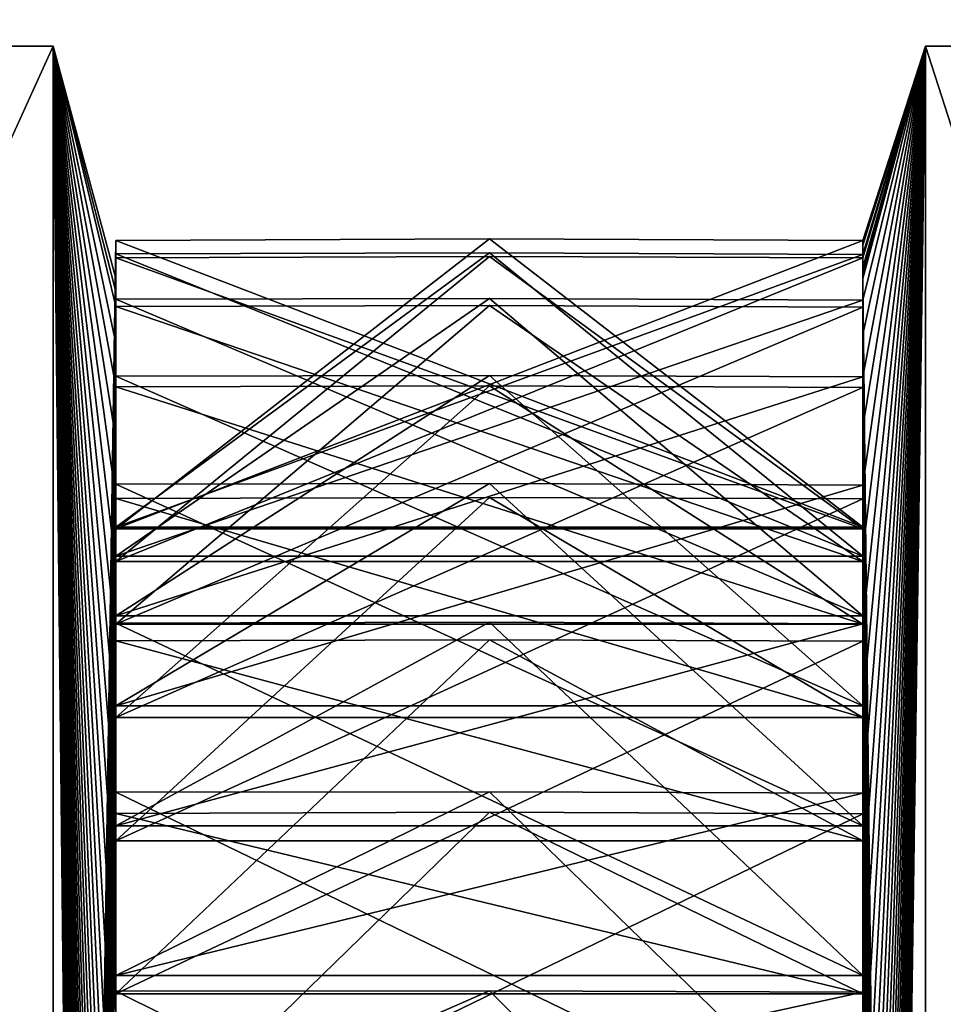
# Model space of a CAD drawing. Header units: millimetres. Extents: x -15 to 196, y -14 to 691.
# Tile 123 of 256: x 8.314 to 9.303, y 27.734 to 28.789. Entities that reach past the tile are written whole.
import ezdxf

# ---------------------------------------------------------------- set-up
doc = ezdxf.new("R2010")
doc.units = ezdxf.units.MM
doc.header["$LTSCALE"] = 41.718519
for name, color, linetype in [('155', 7, 'CONTINUOUS'), ('211', 7, 'CONTINUOUS'), ('213', 7, 'CONTINUOUS'), ('214', 7, 'CONTINUOUS'), ('2262', 7, 'CONTINUOUS'), ('2263', 7, 'CONTINUOUS'), ('2264', 7, 'CONTINUOUS'), ('2265', 7, 'CONTINUOUS'), ('2266', 7, 'CONTINUOUS'), ('2267', 7, 'CONTINUOUS'), ('2268', 7, 'CONTINUOUS'), ('2269', 7, 'CONTINUOUS'), ('2270', 7, 'CONTINUOUS'), ('2271', 7, 'CONTINUOUS'), ('2272', 7, 'CONTINUOUS'), ('2273', 7, 'CONTINUOUS'), ('2274', 7, 'CONTINUOUS'), ('2275', 7, 'CONTINUOUS'), ('2276', 7, 'CONTINUOUS'), ('2277', 7, 'CONTINUOUS'), ('2278', 7, 'CONTINUOUS'), ('2279', 7, 'CONTINUOUS'), ('2280', 7, 'CONTINUOUS'), ('2281', 7, 'CONTINUOUS'), ('2345', 7, 'CONTINUOUS'), ('2346', 7, 'CONTINUOUS'), ('2347', 7, 'CONTINUOUS'), ('2348', 7, 'CONTINUOUS'), ('2349', 7, 'CONTINUOUS'), ('2350', 7, 'CONTINUOUS'), ('2351', 7, 'CONTINUOUS'), ('2352', 7, 'CONTINUOUS'), ('2353', 7, 'CONTINUOUS'), ('2354', 7, 'CONTINUOUS'), ('2355', 7, 'CONTINUOUS'), ('2356', 7, 'CONTINUOUS'), ('2357', 7, 'CONTINUOUS'), ('2358', 7, 'CONTINUOUS'), ('2359', 7, 'CONTINUOUS'), ('2360', 7, 'CONTINUOUS'), ('2361', 7, 'CONTINUOUS'), ('2362', 7, 'CONTINUOUS'), ('2363', 7, 'CONTINUOUS'), ('2364', 7, 'CONTINUOUS'), ('2365', 7, 'CONTINUOUS'), ('2366', 7, 'CONTINUOUS'), ('2367', 7, 'CONTINUOUS'), ('2368', 7, 'CONTINUOUS'), ('2369', 7, 'CONTINUOUS'), ('2370', 7, 'CONTINUOUS'), ('2371', 7, 'CONTINUOUS'), ('2372', 7, 'CONTINUOUS'), ('2373', 7, 'CONTINUOUS'), ('2374', 7, 'CONTINUOUS'), ('2562', 7, 'CONTINUOUS'), ('2563', 7, 'CONTINUOUS'), ('2564', 7, 'CONTINUOUS'), ('2565', 7, 'CONTINUOUS'), ('2566', 7, 'CONTINUOUS'), ('2567', 7, 'CONTINUOUS'), ('2568', 7, 'CONTINUOUS'), ('2569', 7, 'CONTINUOUS'), ('2570', 7, 'CONTINUOUS'), ('2571', 7, 'CONTINUOUS'), ('2572', 7, 'CONTINUOUS'), ('3105', 7, 'CONTINUOUS'), ('3106', 7, 'CONTINUOUS'), ('3107', 7, 'CONTINUOUS'), ('3108', 7, 'CONTINUOUS'), ('3109', 7, 'CONTINUOUS'), ('622', 7, 'CONTINUOUS'), ('855', 7, 'CONTINUOUS'), ('867', 7, 'CONTINUOUS'), ('871', 7, 'CONTINUOUS'), ('881', 7, 'CONTINUOUS'), ('885', 7, 'CONTINUOUS')]:
    doc.layers.add(name, color=color, linetype=linetype)

msp = doc.modelspace()

# ---------------------------------------------------------------- linework, layer by layer
at = {"layer": '155', "linetype": 'Continuous'}
for points in [[(-10.1921, 76.5187, -186.1544), (18.3006, 76.5474, -185.3316), (18.3006, 20.3875, -209.1701), (-10.1921, 76.5187, -186.1544)], [(-10.1921, 20.679, -209.8569), (-10.1921, 76.5187, -186.1544), (18.3006, 20.3875, -209.1701), (-10.1921, 20.679, -209.8569)]]:
    msp.add_3dface(points, dxfattribs=at)
at = {"layer": '211', "linetype": 'Continuous'}
for points in [[(14.25, 29.7946, -2.5), (14.25, 14, -2.5), (-8.5, 14, -2.5), (14.25, 29.7946, -2.5)], [(14.25, 29.7946, -2.5), (-8.5, 14, -2.5), (-8.5, 29.7946, -2.5), (14.25, 29.7946, -2.5)]]:
    msp.add_3dface(points, dxfattribs=at)
at = {"layer": '213', "linetype": 'Continuous'}
for points in [[(-3.5, 11.3301, -27.5), (14.25, 11.3301, -27.5), (14.25, 43.0183, -27.5), (-3.5, 11.3301, -27.5)], [(-3.5, 11.3301, -27.5), (14.25, 43.0183, -27.5), (-3.5, 43.0183, -27.5), (-3.5, 11.3301, -27.5)]]:
    msp.add_3dface(points, dxfattribs=at)
at = {"layer": '214', "linetype": 'Continuous'}
for points in [[(14.25, 12, -30), (-3.5, 12, -30), (-3.5, 42.2322, -30), (14.25, 12, -30)], [(14.25, 42.2322, -30), (14.25, 12, -30), (-3.5, 42.2322, -30), (14.25, 42.2322, -30)]]:
    msp.add_3dface(points, dxfattribs=at)
at = {"layer": '2262', "color": 21, "linetype": 'Continuous', "true_color": 0xf0a06e}
for points in [[(9.217, 27.5501, -67.9183), (9.217, 27.9384, -67.7447), (9.217, 27.8336, -68.0284), (9.217, 27.5501, -67.9183)], [(9.217, 27.7216, -68.3074), (9.217, 27.5501, -67.9183), (9.217, 27.8336, -68.0284), (9.217, 27.7216, -68.3074)]]:
    msp.add_3dface(points, dxfattribs=at)
at = {"layer": '2263', "color": 21, "linetype": 'Continuous', "true_color": 0xf0a06e}
for points in [[(9.217, 27.9384, -67.7447), (8.417, 27.5501, -67.9183), (8.817, 27.94, -67.7452), (9.217, 27.9384, -67.7447)], [(8.817, 27.94, -67.7452), (8.417, 27.5501, -67.9183), (8.417, 27.9388, -67.7458), (8.817, 27.94, -67.7452)], [(9.217, 27.5501, -67.9183), (8.417, 27.5501, -67.9183), (9.217, 27.9384, -67.7447), (9.217, 27.5501, -67.9183)]]:
    msp.add_3dface(points, dxfattribs=at)
at = {"layer": '2264', "color": 21, "linetype": 'Continuous', "true_color": 0xf0a06e}
for points in [[(8.817, 27.94, -67.7452), (8.417, 27.9388, -67.7458), (9.217, 27.7453, -67.3658), (8.817, 27.94, -67.7452)], [(9.217, 27.7453, -67.3658), (8.417, 27.9388, -67.7458), (8.417, 27.7453, -67.3658), (9.217, 27.7453, -67.3658)], [(9.217, 27.9384, -67.7447), (8.817, 27.94, -67.7452), (9.217, 27.7453, -67.3658), (9.217, 27.9384, -67.7447)]]:
    msp.add_3dface(points, dxfattribs=at)
at = {"layer": '2265', "color": 21, "linetype": 'Continuous', "true_color": 0xf0a06e}
for points in [[(9.217, 27.7453, -67.3658), (9.217, 28.1233, -67.1708), (9.217, 28.0346, -67.4599), (9.217, 27.7453, -67.3658)], [(9.217, 27.9384, -67.7447), (9.217, 27.7453, -67.3658), (9.217, 28.0346, -67.4599), (9.217, 27.9384, -67.7447)]]:
    msp.add_3dface(points, dxfattribs=at)
at = {"layer": '2266', "color": 21, "linetype": 'Continuous', "true_color": 0xf0a06e}
for points in [[(9.217, 28.1233, -67.1708), (8.417, 27.7453, -67.3658), (8.817, 28.1248, -67.1714), (9.217, 28.1233, -67.1708)], [(8.817, 28.1248, -67.1714), (8.417, 27.7453, -67.3658), (8.417, 28.1238, -67.1718), (8.817, 28.1248, -67.1714)], [(9.217, 27.7453, -67.3658), (8.417, 27.7453, -67.3658), (9.217, 28.1233, -67.1708), (9.217, 27.7453, -67.3658)]]:
    msp.add_3dface(points, dxfattribs=at)
at = {"layer": '2267', "color": 21, "linetype": 'Continuous', "true_color": 0xf0a06e}
for points in [[(8.817, 28.1248, -67.1714), (8.417, 28.1238, -67.1718), (9.217, 27.9093, -66.8033), (8.817, 28.1248, -67.1714)], [(9.217, 27.9093, -66.8033), (8.417, 28.1238, -67.1718), (8.417, 27.9093, -66.8033), (9.217, 27.9093, -66.8033)], [(9.217, 28.1233, -67.1708), (8.817, 28.1248, -67.1714), (9.217, 27.9093, -66.8033), (9.217, 28.1233, -67.1708)]]:
    msp.add_3dface(points, dxfattribs=at)
at = {"layer": '2268', "color": 21, "linetype": 'Continuous', "true_color": 0xf0a06e}
for points in [[(9.217, 27.9093, -66.8033), (9.217, 28.2757, -66.5874), (9.217, 28.2034, -66.881), (9.217, 27.9093, -66.8033)], [(9.217, 28.1233, -67.1708), (9.217, 27.9093, -66.8033), (9.217, 28.2034, -66.881), (9.217, 28.1233, -67.1708)]]:
    msp.add_3dface(points, dxfattribs=at)
at = {"layer": '2269', "color": 21, "linetype": 'Continuous', "true_color": 0xf0a06e}
for points in [[(9.217, 28.2757, -66.5874), (8.417, 27.9093, -66.8033), (8.817, 28.2774, -66.5877), (9.217, 28.2757, -66.5874)], [(8.817, 28.2774, -66.5877), (8.417, 27.9093, -66.8033), (8.417, 28.2762, -66.5883), (8.817, 28.2774, -66.5877)], [(9.217, 27.9093, -66.8033), (8.417, 27.9093, -66.8033), (9.217, 28.2757, -66.5874), (9.217, 27.9093, -66.8033)]]:
    msp.add_3dface(points, dxfattribs=at)
at = {"layer": '2270', "color": 21, "linetype": 'Continuous', "true_color": 0xf0a06e}
for points in [[(8.817, 28.2774, -66.5877), (8.417, 28.2762, -66.5883), (9.217, 28.0414, -66.2324), (8.817, 28.2774, -66.5877)], [(9.217, 28.0414, -66.2324), (8.417, 28.2762, -66.5883), (8.417, 28.0414, -66.2324), (9.217, 28.0414, -66.2324)], [(9.217, 28.2757, -66.5874), (8.817, 28.2774, -66.5877), (9.217, 28.0414, -66.2324), (9.217, 28.2757, -66.5874)]]:
    msp.add_3dface(points, dxfattribs=at)
at = {"layer": '2271', "color": 21, "linetype": 'Continuous', "true_color": 0xf0a06e}
for points in [[(9.217, 28.0414, -66.2324), (9.217, 28.3952, -65.9964), (9.217, 28.3394, -66.2935), (9.217, 28.0414, -66.2324)], [(9.217, 28.2757, -66.5874), (9.217, 28.0414, -66.2324), (9.217, 28.3394, -66.2935), (9.217, 28.2757, -66.5874)]]:
    msp.add_3dface(points, dxfattribs=at)
at = {"layer": '2272', "color": 21, "linetype": 'Continuous', "true_color": 0xf0a06e}
for points in [[(9.217, 28.3952, -65.9964), (8.417, 28.0414, -66.2324), (8.817, 28.3968, -65.9967), (9.217, 28.3952, -65.9964)], [(8.817, 28.3968, -65.9967), (8.417, 28.0414, -66.2324), (8.417, 28.3958, -65.9973), (8.817, 28.3968, -65.9967)], [(9.217, 28.0414, -66.2324), (8.417, 28.0414, -66.2324), (9.217, 28.3952, -65.9964), (9.217, 28.0414, -66.2324)]]:
    msp.add_3dface(points, dxfattribs=at)
at = {"layer": '2273', "color": 21, "linetype": 'Continuous', "true_color": 0xf0a06e}
for points in [[(8.817, 28.3968, -65.9967), (8.417, 28.3958, -65.9973), (9.217, 28.1414, -65.6551), (8.817, 28.3968, -65.9967)], [(9.217, 28.1414, -65.6551), (8.417, 28.3958, -65.9973), (8.417, 28.1414, -65.6551), (9.217, 28.1414, -65.6551)], [(9.217, 28.3952, -65.9964), (8.817, 28.3968, -65.9967), (9.217, 28.1414, -65.6551), (9.217, 28.3952, -65.9964)]]:
    msp.add_3dface(points, dxfattribs=at)
at = {"layer": '2274', "color": 21, "linetype": 'Continuous', "true_color": 0xf0a06e}
for points in [[(9.217, 28.1414, -65.6551), (9.217, 28.4813, -65.3995), (9.217, 28.4423, -65.6994), (9.217, 28.1414, -65.6551)], [(9.217, 28.3952, -65.9964), (9.217, 28.1414, -65.6551), (9.217, 28.4423, -65.6994), (9.217, 28.3952, -65.9964)]]:
    msp.add_3dface(points, dxfattribs=at)
at = {"layer": '2275', "color": 21, "linetype": 'Continuous', "true_color": 0xf0a06e}
for points in [[(9.217, 28.4813, -65.3995), (8.417, 28.1414, -65.6551), (8.817, 28.483, -65.3997), (9.217, 28.4813, -65.3995)], [(8.817, 28.483, -65.3997), (8.417, 28.1414, -65.6551), (8.417, 28.482, -65.4004), (8.817, 28.483, -65.3997)], [(9.217, 28.1414, -65.6551), (8.417, 28.1414, -65.6551), (9.217, 28.4813, -65.3995), (9.217, 28.1414, -65.6551)]]:
    msp.add_3dface(points, dxfattribs=at)
at = {"layer": '2276', "color": 21, "linetype": 'Continuous', "true_color": 0xf0a06e}
for points in [[(8.817, 28.483, -65.3997), (8.417, 28.482, -65.4004), (9.217, 28.2088, -65.0731), (8.817, 28.483, -65.3997)], [(9.217, 28.2088, -65.0731), (8.417, 28.482, -65.4004), (8.417, 28.2088, -65.0731), (9.217, 28.2088, -65.0731)], [(9.217, 28.4813, -65.3995), (8.817, 28.483, -65.3997), (9.217, 28.2088, -65.0731), (9.217, 28.4813, -65.3995)]]:
    msp.add_3dface(points, dxfattribs=at)
at = {"layer": '2277', "color": 21, "linetype": 'Continuous', "true_color": 0xf0a06e}
for points in [[(9.217, 28.5118, -65.0996), (9.217, 28.2088, -65.0731), (9.217, 28.5339, -64.7989), (9.217, 28.5118, -65.0996)], [(9.217, 28.5238, -64.9501), (9.217, 28.5118, -65.0996), (9.217, 28.5339, -64.7989), (9.217, 28.5238, -64.9501)], [(9.217, 28.4976, -65.2497), (9.217, 28.2088, -65.0731), (9.217, 28.5118, -65.0996), (9.217, 28.4976, -65.2497)], [(9.217, 28.4813, -65.3995), (9.217, 28.2088, -65.0731), (9.217, 28.4976, -65.2497), (9.217, 28.4813, -65.3995)]]:
    msp.add_3dface(points, dxfattribs=at)
at = {"layer": '2278', "color": 2, "linetype": 'Continuous'}
for points in [[(9.284, 22.4515, -74.132), (9.217, 28.5118, -65.0996), (9.284, 28.7609, -65.1214), (9.284, 22.4515, -74.132)], [(9.217, 28.4976, -65.2497), (9.217, 28.5118, -65.0996), (9.284, 22.4515, -74.132), (9.217, 28.4976, -65.2497)], [(9.217, 28.4813, -65.3995), (9.217, 28.4976, -65.2497), (9.284, 22.4515, -74.132), (9.217, 28.4813, -65.3995)], [(9.217, 28.4423, -65.6994), (9.217, 28.4813, -65.3995), (9.284, 22.4515, -74.132), (9.217, 28.4423, -65.6994)], [(9.217, 28.3952, -65.9964), (9.217, 28.4423, -65.6994), (9.284, 22.4515, -74.132), (9.217, 28.3952, -65.9964)], [(9.217, 28.3394, -66.2935), (9.217, 28.3952, -65.9964), (9.284, 22.4515, -74.132), (9.217, 28.3394, -66.2935)], [(9.217, 28.2757, -66.5874), (9.217, 28.3394, -66.2935), (9.284, 22.4515, -74.132), (9.217, 28.2757, -66.5874)], [(9.217, 28.2034, -66.881), (9.217, 28.2757, -66.5874), (9.284, 22.4515, -74.132), (9.217, 28.2034, -66.881)], [(9.217, 28.1233, -67.1708), (9.217, 28.2034, -66.881), (9.284, 22.4515, -74.132), (9.217, 28.1233, -67.1708)], [(9.217, 28.0346, -67.4599), (9.217, 28.1233, -67.1708), (9.284, 22.4515, -74.132), (9.217, 28.0346, -67.4599)], [(9.217, 27.9384, -67.7447), (9.217, 28.0346, -67.4599), (9.284, 22.4515, -74.132), (9.217, 27.9384, -67.7447)], [(9.217, 27.8336, -68.0284), (9.217, 27.9384, -67.7447), (9.284, 22.4515, -74.132), (9.217, 27.8336, -68.0284)], [(9.217, 27.7216, -68.3074), (9.217, 27.8336, -68.0284), (9.284, 22.4515, -74.132), (9.217, 27.7216, -68.3074)]]:
    msp.add_3dface(points, dxfattribs=at)
at = {"layer": '2279', "color": 2, "linetype": 'Continuous'}
for points in [[(9.284, 22.4515, -74.132), (9.284, 28.7609, -65.1214), (11.316, 22.4515, -74.132), (9.284, 22.4515, -74.132)], [(11.316, 22.4515, -74.132), (9.284, 28.7609, -65.1214), (11.316, 28.7609, -65.1214), (11.316, 22.4515, -74.132)]]:
    msp.add_3dface(points, dxfattribs=at)
at = {"layer": '2280', "color": 2, "linetype": 'Continuous'}
for points in [[(11.316, 28.7609, -65.1214), (9.284, 28.7609, -65.1214), (9.284, 24.1121, -55.152), (11.316, 28.7609, -65.1214)], [(11.316, 24.1121, -55.152), (11.316, 28.7609, -65.1214), (9.284, 24.1121, -55.152), (11.316, 24.1121, -55.152)]]:
    msp.add_3dface(points, dxfattribs=at)
at = {"layer": '2281', "color": 2, "linetype": 'Continuous'}
for points in [[(9.217, 28.5118, -65.0996), (9.217, 28.5238, -64.9501), (9.284, 28.7609, -65.1214), (9.217, 28.5118, -65.0996)], [(9.217, 28.5238, -64.9501), (9.217, 28.5339, -64.7989), (9.284, 28.7609, -65.1214), (9.217, 28.5238, -64.9501)], [(9.284, 28.7609, -65.1214), (9.217, 28.5339, -64.7989), (9.217, 28.5475, -64.4985), (9.284, 28.7609, -65.1214)], [(9.284, 24.1121, -55.152), (9.284, 28.7609, -65.1214), (9.217, 24.0507, -55.4148), (9.284, 24.1121, -55.152)], [(9.217, 24.0507, -55.4148), (9.284, 28.7609, -65.1214), (9.217, 24.2943, -55.594), (9.217, 24.0507, -55.4148)], [(9.217, 24.2943, -55.594), (9.284, 28.7609, -65.1214), (9.217, 24.5314, -55.7789), (9.217, 24.2943, -55.594)], [(9.217, 24.5314, -55.7789), (9.284, 28.7609, -65.1214), (9.217, 24.7645, -55.9714), (9.217, 24.5314, -55.7789)], [(9.217, 24.7645, -55.9714), (9.284, 28.7609, -65.1214), (9.217, 24.9909, -56.1693), (9.217, 24.7645, -55.9714)], [(9.217, 24.9909, -56.1693), (9.284, 28.7609, -65.1214), (9.217, 25.2129, -56.3747), (9.217, 24.9909, -56.1693)], [(9.217, 25.2129, -56.3747), (9.284, 28.7609, -65.1214), (9.217, 25.4278, -56.585), (9.217, 25.2129, -56.3747)], [(9.217, 25.4278, -56.585), (9.284, 28.7609, -65.1214), (9.217, 25.6379, -56.8024), (9.217, 25.4278, -56.585)], [(9.217, 25.6379, -56.8024), (9.284, 28.7609, -65.1214), (9.217, 25.8407, -57.0244), (9.217, 25.6379, -56.8024)], [(9.217, 25.8407, -57.0244), (9.284, 28.7609, -65.1214), (9.217, 26.0382, -57.2533), (9.217, 25.8407, -57.0244)], [(9.217, 26.0382, -57.2533), (9.284, 28.7609, -65.1214), (9.217, 26.2283, -57.4863), (9.217, 26.0382, -57.2533)], [(9.217, 26.2283, -57.4863), (9.284, 28.7609, -65.1214), (9.217, 26.4127, -57.726), (9.217, 26.2283, -57.4863)], [(9.217, 26.4127, -57.726), (9.284, 28.7609, -65.1214), (9.217, 26.5894, -57.9693), (9.217, 26.4127, -57.726)], [(9.217, 26.5894, -57.9693), (9.284, 28.7609, -65.1214), (9.217, 26.7601, -58.2189), (9.217, 26.5894, -57.9693)], [(9.217, 26.7601, -58.2189), (9.284, 28.7609, -65.1214), (9.217, 26.9228, -58.4717), (9.217, 26.7601, -58.2189)], [(9.217, 26.9228, -58.4717), (9.284, 28.7609, -65.1214), (9.217, 27.0792, -58.7305), (9.217, 26.9228, -58.4717)], [(9.217, 27.0792, -58.7305), (9.284, 28.7609, -65.1214), (9.217, 27.2275, -58.992), (9.217, 27.0792, -58.7305)], [(9.217, 27.2275, -58.992), (9.284, 28.7609, -65.1214), (9.217, 27.3692, -59.2591), (9.217, 27.2275, -58.992)], [(9.217, 27.3692, -59.2591), (9.284, 28.7609, -65.1214), (9.217, 27.5026, -59.5286), (9.217, 27.3692, -59.2591)], [(9.217, 27.5026, -59.5286), (9.284, 28.7609, -65.1214), (9.217, 27.6291, -59.8032), (9.217, 27.5026, -59.5286)], [(9.217, 27.6291, -59.8032), (9.284, 28.7609, -65.1214), (9.217, 27.7472, -60.0798), (9.217, 27.6291, -59.8032)], [(9.217, 27.7472, -60.0798), (9.284, 28.7609, -65.1214), (9.217, 27.8581, -60.3611), (9.217, 27.7472, -60.0798)], [(9.217, 27.8581, -60.3611), (9.284, 28.7609, -65.1214), (9.217, 27.9605, -60.6438), (9.217, 27.8581, -60.3611)], [(9.217, 27.9605, -60.6438), (9.284, 28.7609, -65.1214), (9.217, 28.0554, -60.9309), (9.217, 27.9605, -60.6438)], [(9.217, 28.0554, -60.9309), (9.284, 28.7609, -65.1214), (9.217, 28.1418, -61.2189), (9.217, 28.0554, -60.9309)], [(9.217, 28.1418, -61.2189), (9.284, 28.7609, -65.1214), (9.217, 28.2205, -61.5108), (9.217, 28.1418, -61.2189)], [(9.217, 28.2205, -61.5108), (9.284, 28.7609, -65.1214), (9.217, 28.2906, -61.8032), (9.217, 28.2205, -61.5108)], [(9.217, 28.2906, -61.8032), (9.284, 28.7609, -65.1214), (9.217, 28.3528, -62.0991), (9.217, 28.2906, -61.8032)], [(9.217, 28.3528, -62.0991), (9.284, 28.7609, -65.1214), (9.217, 28.4064, -62.395), (9.217, 28.3528, -62.0991)], [(9.217, 28.4064, -62.395), (9.284, 28.7609, -65.1214), (9.217, 28.4519, -62.6939), (9.217, 28.4064, -62.395)], [(9.217, 28.4519, -62.6939), (9.284, 28.7609, -65.1214), (9.217, 28.4888, -62.9923), (9.217, 28.4519, -62.6939)], [(9.217, 28.4888, -62.9923), (9.284, 28.7609, -65.1214), (9.217, 28.5175, -63.2933), (9.217, 28.4888, -62.9923)], [(9.217, 28.5175, -63.2933), (9.284, 28.7609, -65.1214), (9.217, 28.5377, -63.5933), (9.217, 28.5175, -63.2933)], [(9.217, 28.5377, -63.5933), (9.284, 28.7609, -65.1214), (9.217, 28.5494, -63.8955), (9.217, 28.5377, -63.5933)], [(9.217, 28.5494, -63.8955), (9.284, 28.7609, -65.1214), (9.217, 28.5527, -64.1961), (9.217, 28.5494, -63.8955)], [(9.217, 28.5527, -64.1961), (9.284, 28.7609, -65.1214), (9.217, 28.5475, -64.4985), (9.217, 28.5527, -64.1961)]]:
    msp.add_3dface(points, dxfattribs=at)
at = {"layer": '2345', "color": 2, "linetype": 'Continuous'}
for points in [[(8.35, 28.7609, -65.1214), (8.417, 22.4364, -73.8636), (8.35, 22.4515, -74.132), (8.35, 28.7609, -65.1214)], [(8.417, 22.4364, -73.8636), (8.35, 28.7609, -65.1214), (8.417, 22.7062, -73.7292), (8.417, 22.4364, -73.8636)], [(8.35, 28.7609, -65.1214), (8.417, 22.973, -73.5885), (8.417, 22.7062, -73.7292), (8.35, 28.7609, -65.1214)], [(8.417, 22.973, -73.5885), (8.35, 28.7609, -65.1214), (8.417, 23.2349, -73.4392), (8.417, 22.973, -73.5885)], [(8.35, 28.7609, -65.1214), (8.417, 23.4934, -73.2838), (8.417, 23.2349, -73.4392), (8.35, 28.7609, -65.1214)], [(8.417, 23.4934, -73.2838), (8.35, 28.7609, -65.1214), (8.417, 23.7465, -73.12), (8.417, 23.4934, -73.2838)], [(8.35, 28.7609, -65.1214), (8.417, 23.9959, -72.9503), (8.417, 23.7465, -73.12), (8.35, 28.7609, -65.1214)], [(8.417, 23.9959, -72.9503), (8.35, 28.7609, -65.1214), (8.417, 24.2394, -72.7726), (8.417, 23.9959, -72.9503)], [(8.35, 28.7609, -65.1214), (8.417, 24.4789, -72.5893), (8.417, 24.2394, -72.7726), (8.35, 28.7609, -65.1214)], [(8.417, 24.4789, -72.5893), (8.35, 28.7609, -65.1214), (8.417, 24.712, -72.3982), (8.417, 24.4789, -72.5893)], [(8.35, 28.7609, -65.1214), (8.417, 24.9408, -72.2017), (8.417, 24.712, -72.3982), (8.35, 28.7609, -65.1214)], [(8.417, 24.9408, -72.2017), (8.35, 28.7609, -65.1214), (8.417, 25.1629, -71.9978), (8.417, 24.9408, -72.2017)], [(8.35, 28.7609, -65.1214), (8.417, 25.3804, -71.7888), (8.417, 25.1629, -71.9978), (8.35, 28.7609, -65.1214)], [(8.417, 25.3804, -71.7888), (8.35, 28.7609, -65.1214), (8.417, 25.5907, -71.5728), (8.417, 25.3804, -71.7888)], [(8.35, 28.7609, -65.1214), (8.417, 25.796, -71.3519), (8.417, 25.5907, -71.5728), (8.35, 28.7609, -65.1214)], [(8.417, 25.796, -71.3519), (8.35, 28.7609, -65.1214), (8.417, 25.9939, -71.1245), (8.417, 25.796, -71.3519)], [(8.35, 28.7609, -65.1214), (8.417, 26.1866, -70.8924), (8.417, 25.9939, -71.1245), (8.35, 28.7609, -65.1214)], [(8.417, 26.1866, -70.8924), (8.35, 28.7609, -65.1214), (8.417, 26.3714, -70.6542), (8.417, 26.1866, -70.8924)], [(8.35, 28.7609, -65.1214), (8.417, 26.5507, -70.4117), (8.417, 26.3714, -70.6542), (8.35, 28.7609, -65.1214)], [(8.417, 26.5507, -70.4117), (8.35, 28.7609, -65.1214), (8.417, 26.7219, -70.1636), (8.417, 26.5507, -70.4117)], [(8.35, 28.7609, -65.1214), (8.417, 26.8874, -69.9114), (8.417, 26.7219, -70.1636), (8.35, 28.7609, -65.1214)], [(8.417, 26.8874, -69.9114), (8.35, 28.7609, -65.1214), (8.417, 27.0443, -69.654), (8.417, 26.8874, -69.9114)], [(8.35, 28.7609, -65.1214), (8.417, 27.1954, -69.393), (8.417, 27.0443, -69.654), (8.35, 28.7609, -65.1214)], [(8.417, 27.1954, -69.393), (8.35, 28.7609, -65.1214), (8.417, 27.3377, -69.1272), (8.417, 27.1954, -69.393)], [(8.35, 28.7609, -65.1214), (8.417, 27.4739, -68.8581), (8.417, 27.3377, -69.1272), (8.35, 28.7609, -65.1214)], [(8.417, 27.4739, -68.8581), (8.35, 28.7609, -65.1214), (8.417, 27.6011, -68.5848), (8.417, 27.4739, -68.8581)], [(8.35, 28.7609, -65.1214), (8.417, 27.7219, -68.3084), (8.417, 27.6011, -68.5848), (8.35, 28.7609, -65.1214)], [(8.417, 27.7219, -68.3084), (8.35, 28.7609, -65.1214), (8.417, 27.8336, -68.0284), (8.417, 27.7219, -68.3084)], [(8.35, 28.7609, -65.1214), (8.417, 27.9388, -67.7458), (8.417, 27.8336, -68.0284), (8.35, 28.7609, -65.1214)], [(8.417, 27.9388, -67.7458), (8.35, 28.7609, -65.1214), (8.417, 28.0346, -67.4599), (8.417, 27.9388, -67.7458)], [(8.35, 28.7609, -65.1214), (8.417, 28.1238, -67.1718), (8.417, 28.0346, -67.4599), (8.35, 28.7609, -65.1214)], [(8.417, 28.1238, -67.1718), (8.35, 28.7609, -65.1214), (8.417, 28.2034, -66.881), (8.417, 28.1238, -67.1718)], [(8.35, 28.7609, -65.1214), (8.417, 28.2762, -66.5883), (8.417, 28.2034, -66.881), (8.35, 28.7609, -65.1214)], [(8.417, 28.2762, -66.5883), (8.35, 28.7609, -65.1214), (8.417, 28.3394, -66.2935), (8.417, 28.2762, -66.5883)], [(8.35, 28.7609, -65.1214), (8.417, 28.3958, -65.9973), (8.417, 28.3394, -66.2935), (8.35, 28.7609, -65.1214)], [(8.417, 28.3958, -65.9973), (8.35, 28.7609, -65.1214), (8.417, 28.4423, -65.6994), (8.417, 28.3958, -65.9973)], [(8.417, 28.4976, -65.2497), (8.417, 28.482, -65.4004), (8.35, 28.7609, -65.1214), (8.417, 28.4976, -65.2497)], [(8.35, 28.7609, -65.1214), (8.417, 28.482, -65.4004), (8.417, 28.4423, -65.6994), (8.35, 28.7609, -65.1214)], [(8.417, 28.5118, -65.0996), (8.417, 28.4976, -65.2497), (8.35, 28.7609, -65.1214), (8.417, 28.5118, -65.0996)]]:
    msp.add_3dface(points, dxfattribs=at)
at = {"layer": '2346', "color": 21, "linetype": 'Continuous', "true_color": 0xf0a06e}
for points in [[(8.417, 28.5339, -64.7989), (8.417, 28.2088, -65.0731), (8.417, 28.5238, -64.9501), (8.417, 28.5339, -64.7989)], [(8.417, 28.2088, -65.0731), (8.417, 28.5118, -65.0996), (8.417, 28.5238, -64.9501), (8.417, 28.2088, -65.0731)], [(8.417, 28.2088, -65.0731), (8.417, 28.482, -65.4004), (8.417, 28.5118, -65.0996), (8.417, 28.2088, -65.0731)], [(8.417, 28.482, -65.4004), (8.417, 28.4976, -65.2497), (8.417, 28.5118, -65.0996), (8.417, 28.482, -65.4004)]]:
    msp.add_3dface(points, dxfattribs=at)
at = {"layer": '2347', "color": 2, "linetype": 'Continuous'}
for points in [[(8.417, 28.5118, -65.0996), (8.35, 28.7609, -65.1214), (8.35, 24.1121, -55.152), (8.417, 28.5118, -65.0996)], [(8.417, 28.5527, -64.1961), (8.417, 28.5475, -64.4985), (8.35, 24.1121, -55.152), (8.417, 28.5527, -64.1961)], [(8.417, 28.5494, -63.8955), (8.417, 28.5527, -64.1961), (8.35, 24.1121, -55.152), (8.417, 28.5494, -63.8955)], [(8.417, 28.5384, -63.5941), (8.417, 28.5494, -63.8955), (8.35, 24.1121, -55.152), (8.417, 28.5384, -63.5941)], [(8.417, 28.5475, -64.4985), (8.417, 28.5339, -64.7989), (8.35, 24.1121, -55.152), (8.417, 28.5475, -64.4985)], [(8.417, 28.5175, -63.2933), (8.417, 28.5384, -63.5941), (8.35, 24.1121, -55.152), (8.417, 28.5175, -63.2933)], [(8.417, 28.5339, -64.7989), (8.417, 28.5238, -64.9501), (8.35, 24.1121, -55.152), (8.417, 28.5339, -64.7989)], [(8.417, 28.5238, -64.9501), (8.417, 28.5118, -65.0996), (8.35, 24.1121, -55.152), (8.417, 28.5238, -64.9501)], [(8.417, 28.4897, -62.993), (8.417, 28.5175, -63.2933), (8.35, 24.1121, -55.152), (8.417, 28.4897, -62.993)], [(8.417, 28.4519, -62.6939), (8.417, 28.4897, -62.993), (8.35, 24.1121, -55.152), (8.417, 28.4519, -62.6939)], [(8.417, 28.4073, -62.3957), (8.417, 28.4519, -62.6939), (8.35, 24.1121, -55.152), (8.417, 28.4073, -62.3957)], [(8.417, 28.3528, -62.0991), (8.417, 28.4073, -62.3957), (8.35, 24.1121, -55.152), (8.417, 28.3528, -62.0991)], [(8.417, 28.2915, -61.8038), (8.417, 28.3528, -62.0991), (8.35, 24.1121, -55.152), (8.417, 28.2915, -61.8038)], [(8.417, 28.2205, -61.5108), (8.417, 28.2915, -61.8038), (8.35, 24.1121, -55.152), (8.417, 28.2205, -61.5108)], [(8.417, 28.1427, -61.2194), (8.417, 28.2205, -61.5108), (8.35, 24.1121, -55.152), (8.417, 28.1427, -61.2194)], [(8.417, 28.0554, -60.9309), (8.417, 28.1427, -61.2194), (8.35, 24.1121, -55.152), (8.417, 28.0554, -60.9309)], [(8.417, 27.9615, -60.6443), (8.417, 28.0554, -60.9309), (8.35, 24.1121, -55.152), (8.417, 27.9615, -60.6443)], [(8.417, 27.8581, -60.3611), (8.417, 27.9615, -60.6443), (8.35, 24.1121, -55.152), (8.417, 27.8581, -60.3611)], [(8.417, 27.7482, -60.0802), (8.417, 27.8581, -60.3611), (8.35, 24.1121, -55.152), (8.417, 27.7482, -60.0802)], [(8.417, 27.6291, -59.8032), (8.417, 27.7482, -60.0802), (8.35, 24.1121, -55.152), (8.417, 27.6291, -59.8032)]]:
    msp.add_3dface(points, dxfattribs=at)
at = {"layer": '2348', "color": 21, "linetype": 'Continuous', "true_color": 0xf0a06e}
for points in [[(8.417, 28.5475, -64.4985), (8.417, 28.5527, -64.1961), (8.417, 28.2435, -64.4882), (8.417, 28.5475, -64.4985)], [(8.417, 28.5339, -64.7989), (8.417, 28.5475, -64.4985), (8.417, 28.2435, -64.4882), (8.417, 28.5339, -64.7989)]]:
    msp.add_3dface(points, dxfattribs=at)
at = {"layer": '2349', "color": 21, "linetype": 'Continuous', "true_color": 0xf0a06e}
for points in [[(8.417, 28.5339, -64.7989), (9.217, 28.2435, -64.4882), (8.817, 28.5356, -64.799), (8.417, 28.5339, -64.7989)], [(8.417, 28.5339, -64.7989), (8.417, 28.2435, -64.4882), (9.217, 28.2435, -64.4882), (8.417, 28.5339, -64.7989)], [(9.217, 28.2435, -64.4882), (9.217, 28.5339, -64.7989), (8.817, 28.5356, -64.799), (9.217, 28.2435, -64.4882)]]:
    msp.add_3dface(points, dxfattribs=at)
at = {"layer": '2350', "color": 21, "linetype": 'Continuous', "true_color": 0xf0a06e}
for points in [[(9.217, 28.5527, -64.1961), (9.217, 28.5475, -64.4985), (9.217, 28.2435, -64.4882), (9.217, 28.5527, -64.1961)], [(9.217, 28.5475, -64.4985), (9.217, 28.5339, -64.7989), (9.217, 28.2435, -64.4882), (9.217, 28.5475, -64.4985)]]:
    msp.add_3dface(points, dxfattribs=at)
at = {"layer": '2351', "color": 21, "linetype": 'Continuous', "true_color": 0xf0a06e}
for points in [[(9.217, 28.5527, -64.1961), (8.417, 28.2435, -64.4882), (8.817, 28.5544, -64.1961), (9.217, 28.5527, -64.1961)], [(8.417, 28.2435, -64.4882), (8.417, 28.5527, -64.1961), (8.817, 28.5544, -64.1961), (8.417, 28.2435, -64.4882)], [(8.417, 28.2435, -64.4882), (9.217, 28.5527, -64.1961), (9.217, 28.2435, -64.4882), (8.417, 28.2435, -64.4882)]]:
    msp.add_3dface(points, dxfattribs=at)
at = {"layer": '2352', "color": 21, "linetype": 'Continuous', "true_color": 0xf0a06e}
for points in [[(8.817, 28.5544, -64.1961), (8.417, 28.5527, -64.1961), (9.217, 28.2453, -63.9022), (8.817, 28.5544, -64.1961)], [(9.217, 28.2453, -63.9022), (8.417, 28.5527, -64.1961), (8.417, 28.2453, -63.9022), (9.217, 28.2453, -63.9022)], [(9.217, 28.5527, -64.1961), (8.817, 28.5544, -64.1961), (9.217, 28.2453, -63.9022), (9.217, 28.5527, -64.1961)]]:
    msp.add_3dface(points, dxfattribs=at)
at = {"layer": '2353', "color": 21, "linetype": 'Continuous', "true_color": 0xf0a06e}
for points in [[(9.217, 28.5494, -63.8955), (9.217, 28.5527, -64.1961), (9.217, 28.2453, -63.9022), (9.217, 28.5494, -63.8955)], [(9.217, 28.5377, -63.5933), (9.217, 28.5494, -63.8955), (9.217, 28.2453, -63.9022), (9.217, 28.5377, -63.5933)]]:
    msp.add_3dface(points, dxfattribs=at)
at = {"layer": '2354', "color": 21, "linetype": 'Continuous', "true_color": 0xf0a06e}
for points in [[(9.217, 28.5377, -63.5933), (8.417, 28.2453, -63.9022), (8.817, 28.5393, -63.5933), (9.217, 28.5377, -63.5933)], [(8.417, 28.2453, -63.9022), (8.417, 28.5384, -63.5941), (8.817, 28.5393, -63.5933), (8.417, 28.2453, -63.9022)], [(9.217, 28.5377, -63.5933), (9.217, 28.2453, -63.9022), (8.417, 28.2453, -63.9022), (9.217, 28.5377, -63.5933)]]:
    msp.add_3dface(points, dxfattribs=at)
at = {"layer": '2355', "color": 21, "linetype": 'Continuous', "true_color": 0xf0a06e}
for points in [[(8.817, 28.5393, -63.5933), (8.417, 28.5384, -63.5941), (9.217, 28.2143, -63.3171), (8.817, 28.5393, -63.5933)], [(9.217, 28.2143, -63.3171), (8.417, 28.5384, -63.5941), (8.417, 28.2143, -63.3171), (9.217, 28.2143, -63.3171)], [(9.217, 28.5377, -63.5933), (8.817, 28.5393, -63.5933), (9.217, 28.2143, -63.3171), (9.217, 28.5377, -63.5933)]]:
    msp.add_3dface(points, dxfattribs=at)
at = {"layer": '2356', "color": 21, "linetype": 'Continuous', "true_color": 0xf0a06e}
for points in [[(9.217, 28.5175, -63.2933), (9.217, 28.5377, -63.5933), (9.217, 28.2143, -63.3171), (9.217, 28.5175, -63.2933)], [(9.217, 28.4888, -62.9923), (9.217, 28.5175, -63.2933), (9.217, 28.2143, -63.3171), (9.217, 28.4888, -62.9923)]]:
    msp.add_3dface(points, dxfattribs=at)
at = {"layer": '2357', "color": 21, "linetype": 'Continuous', "true_color": 0xf0a06e}
for points in [[(9.217, 28.4888, -62.9923), (8.417, 28.2143, -63.3171), (8.817, 28.4905, -62.9921), (9.217, 28.4888, -62.9923)], [(8.417, 28.2143, -63.3171), (8.417, 28.4897, -62.993), (8.817, 28.4905, -62.9921), (8.417, 28.2143, -63.3171)], [(9.217, 28.4888, -62.9923), (9.217, 28.2143, -63.3171), (8.417, 28.2143, -63.3171), (9.217, 28.4888, -62.9923)]]:
    msp.add_3dface(points, dxfattribs=at)
at = {"layer": '2358', "color": 21, "linetype": 'Continuous', "true_color": 0xf0a06e}
for points in [[(8.817, 28.4905, -62.9921), (8.417, 28.4897, -62.993), (9.217, 28.1505, -62.7347), (8.817, 28.4905, -62.9921)], [(9.217, 28.1505, -62.7347), (8.417, 28.4897, -62.993), (8.417, 28.1505, -62.7347), (9.217, 28.1505, -62.7347)], [(9.217, 28.4888, -62.9923), (8.817, 28.4905, -62.9921), (9.217, 28.1505, -62.7347), (9.217, 28.4888, -62.9923)]]:
    msp.add_3dface(points, dxfattribs=at)
at = {"layer": '2359', "color": 21, "linetype": 'Continuous', "true_color": 0xf0a06e}
for points in [[(9.217, 28.4519, -62.6939), (9.217, 28.4888, -62.9923), (9.217, 28.1505, -62.7347), (9.217, 28.4519, -62.6939)], [(9.217, 28.4064, -62.395), (9.217, 28.4519, -62.6939), (9.217, 28.1505, -62.7347), (9.217, 28.4064, -62.395)]]:
    msp.add_3dface(points, dxfattribs=at)
at = {"layer": '2360', "color": 21, "linetype": 'Continuous', "true_color": 0xf0a06e}
for points in [[(9.217, 28.4064, -62.395), (8.417, 28.1505, -62.7347), (8.817, 28.4081, -62.3948), (9.217, 28.4064, -62.395)], [(8.417, 28.1505, -62.7347), (8.417, 28.4073, -62.3957), (8.817, 28.4081, -62.3948), (8.417, 28.1505, -62.7347)], [(9.217, 28.4064, -62.395), (9.217, 28.1505, -62.7347), (8.417, 28.1505, -62.7347), (9.217, 28.4064, -62.395)]]:
    msp.add_3dface(points, dxfattribs=at)
at = {"layer": '2361', "color": 21, "linetype": 'Continuous', "true_color": 0xf0a06e}
for points in [[(8.817, 28.4081, -62.3948), (8.417, 28.4073, -62.3957), (9.217, 28.0541, -62.1567), (8.817, 28.4081, -62.3948)], [(9.217, 28.0541, -62.1567), (8.417, 28.4073, -62.3957), (8.417, 28.0541, -62.1567), (9.217, 28.0541, -62.1567)], [(9.217, 28.4064, -62.395), (8.817, 28.4081, -62.3948), (9.217, 28.0541, -62.1567), (9.217, 28.4064, -62.395)]]:
    msp.add_3dface(points, dxfattribs=at)
at = {"layer": '2362', "color": 21, "linetype": 'Continuous', "true_color": 0xf0a06e}
for points in [[(9.217, 28.3528, -62.0991), (9.217, 28.4064, -62.395), (9.217, 28.0541, -62.1567), (9.217, 28.3528, -62.0991)], [(9.217, 28.2906, -61.8032), (9.217, 28.3528, -62.0991), (9.217, 28.0541, -62.1567), (9.217, 28.2906, -61.8032)]]:
    msp.add_3dface(points, dxfattribs=at)
at = {"layer": '2363', "color": 21, "linetype": 'Continuous', "true_color": 0xf0a06e}
for points in [[(9.217, 28.2906, -61.8032), (8.417, 28.0541, -62.1567), (8.817, 28.2922, -61.8028), (9.217, 28.2906, -61.8032)], [(8.417, 28.0541, -62.1567), (8.417, 28.2915, -61.8038), (8.817, 28.2922, -61.8028), (8.417, 28.0541, -62.1567)], [(9.217, 28.2906, -61.8032), (9.217, 28.0541, -62.1567), (8.417, 28.0541, -62.1567), (9.217, 28.2906, -61.8032)]]:
    msp.add_3dface(points, dxfattribs=at)
at = {"layer": '2364', "color": 21, "linetype": 'Continuous', "true_color": 0xf0a06e}
for points in [[(8.817, 28.2922, -61.8028), (8.417, 28.2915, -61.8038), (9.217, 27.9255, -61.5851), (8.817, 28.2922, -61.8028)], [(9.217, 27.9255, -61.5851), (8.417, 28.2915, -61.8038), (8.417, 27.9255, -61.5851), (9.217, 27.9255, -61.5851)], [(9.217, 28.2906, -61.8032), (8.817, 28.2922, -61.8028), (9.217, 27.9255, -61.5851), (9.217, 28.2906, -61.8032)]]:
    msp.add_3dface(points, dxfattribs=at)
at = {"layer": '2365', "color": 21, "linetype": 'Continuous', "true_color": 0xf0a06e}
for points in [[(9.217, 28.2205, -61.5108), (9.217, 28.2906, -61.8032), (9.217, 27.9255, -61.5851), (9.217, 28.2205, -61.5108)], [(9.217, 28.1418, -61.2189), (9.217, 28.2205, -61.5108), (9.217, 27.9255, -61.5851), (9.217, 28.1418, -61.2189)]]:
    msp.add_3dface(points, dxfattribs=at)
at = {"layer": '2366', "color": 21, "linetype": 'Continuous', "true_color": 0xf0a06e}
for points in [[(9.217, 28.1418, -61.2189), (8.417, 27.9255, -61.5851), (8.817, 28.1435, -61.2185), (9.217, 28.1418, -61.2189)], [(8.417, 27.9255, -61.5851), (8.417, 28.1427, -61.2194), (8.817, 28.1435, -61.2185), (8.417, 27.9255, -61.5851)], [(9.217, 28.1418, -61.2189), (9.217, 27.9255, -61.5851), (8.417, 27.9255, -61.5851), (9.217, 28.1418, -61.2189)]]:
    msp.add_3dface(points, dxfattribs=at)
at = {"layer": '2367', "color": 21, "linetype": 'Continuous', "true_color": 0xf0a06e}
for points in [[(8.817, 28.1435, -61.2185), (8.417, 28.1427, -61.2194), (9.217, 27.7651, -61.0215), (8.817, 28.1435, -61.2185)], [(9.217, 27.7651, -61.0215), (8.417, 28.1427, -61.2194), (8.417, 27.7651, -61.0215), (9.217, 27.7651, -61.0215)], [(9.217, 28.1418, -61.2189), (8.817, 28.1435, -61.2185), (9.217, 27.7651, -61.0215), (9.217, 28.1418, -61.2189)]]:
    msp.add_3dface(points, dxfattribs=at)
at = {"layer": '2368', "color": 21, "linetype": 'Continuous', "true_color": 0xf0a06e}
for points in [[(9.217, 28.0554, -60.9309), (9.217, 28.1418, -61.2189), (9.217, 27.7651, -61.0215), (9.217, 28.0554, -60.9309)], [(9.217, 27.9605, -60.6438), (9.217, 28.0554, -60.9309), (9.217, 27.7651, -61.0215), (9.217, 27.9605, -60.6438)]]:
    msp.add_3dface(points, dxfattribs=at)
at = {"layer": '2369', "color": 21, "linetype": 'Continuous', "true_color": 0xf0a06e}
for points in [[(9.217, 27.9605, -60.6438), (8.417, 27.7651, -61.0215), (8.817, 27.962, -60.6432), (9.217, 27.9605, -60.6438)], [(8.417, 27.7651, -61.0215), (8.417, 27.9615, -60.6443), (8.817, 27.962, -60.6432), (8.417, 27.7651, -61.0215)], [(9.217, 27.9605, -60.6438), (9.217, 27.7651, -61.0215), (8.417, 27.7651, -61.0215), (9.217, 27.9605, -60.6438)]]:
    msp.add_3dface(points, dxfattribs=at)
at = {"layer": '2370', "color": 21, "linetype": 'Continuous', "true_color": 0xf0a06e}
for points in [[(8.817, 27.962, -60.6432), (8.417, 27.9615, -60.6443), (9.217, 27.5733, -60.4679), (8.817, 27.962, -60.6432)], [(9.217, 27.5733, -60.4679), (8.417, 27.9615, -60.6443), (8.417, 27.5733, -60.4679), (9.217, 27.5733, -60.4679)], [(9.217, 27.9605, -60.6438), (8.817, 27.962, -60.6432), (9.217, 27.5733, -60.4679), (9.217, 27.9605, -60.6438)]]:
    msp.add_3dface(points, dxfattribs=at)
at = {"layer": '2371', "color": 21, "linetype": 'Continuous', "true_color": 0xf0a06e}
for points in [[(9.217, 27.8581, -60.3611), (9.217, 27.9605, -60.6438), (9.217, 27.5733, -60.4679), (9.217, 27.8581, -60.3611)], [(9.217, 27.7472, -60.0798), (9.217, 27.8581, -60.3611), (9.217, 27.5733, -60.4679), (9.217, 27.7472, -60.0798)]]:
    msp.add_3dface(points, dxfattribs=at)
at = {"layer": '2372', "color": 21, "linetype": 'Continuous', "true_color": 0xf0a06e}
for points in [[(9.217, 27.7472, -60.0798), (8.417, 27.5733, -60.4679), (8.817, 27.7488, -60.0792), (9.217, 27.7472, -60.0798)], [(8.417, 27.5733, -60.4679), (8.417, 27.7482, -60.0802), (8.817, 27.7488, -60.0792), (8.417, 27.5733, -60.4679)], [(9.217, 27.7472, -60.0798), (9.217, 27.5733, -60.4679), (8.417, 27.5733, -60.4679), (9.217, 27.7472, -60.0798)]]:
    msp.add_3dface(points, dxfattribs=at)
at = {"layer": '2373', "color": 21, "linetype": 'Continuous', "true_color": 0xf0a06e}
for points in [[(8.817, 27.7488, -60.0792), (8.417, 27.7482, -60.0802), (9.217, 27.3507, -59.9259), (8.817, 27.7488, -60.0792)], [(9.217, 27.3507, -59.9259), (8.417, 27.7482, -60.0802), (8.417, 27.3507, -59.9259), (9.217, 27.3507, -59.9259)], [(9.217, 27.7472, -60.0798), (8.817, 27.7488, -60.0792), (9.217, 27.3507, -59.9259), (9.217, 27.7472, -60.0798)]]:
    msp.add_3dface(points, dxfattribs=at)
at = {"layer": '2374', "color": 21, "linetype": 'Continuous', "true_color": 0xf0a06e}
msp.add_3dface([(9.217, 27.6291, -59.8032), (9.217, 27.7472, -60.0798), (9.217, 27.3507, -59.9259), (9.217, 27.6291, -59.8032)], dxfattribs=at)
at = {"layer": '2562', "color": 21, "linetype": 'Continuous', "true_color": 0xf0a06e}
msp.add_3dface([(8.417, 27.7482, -60.0802), (8.417, 27.6291, -59.8032), (8.417, 27.3507, -59.9259), (8.417, 27.7482, -60.0802)], dxfattribs=at)
at = {"layer": '2563', "color": 21, "linetype": 'Continuous', "true_color": 0xf0a06e}
for points in [[(8.417, 27.9615, -60.6443), (8.417, 27.8581, -60.3611), (8.417, 27.5733, -60.4679), (8.417, 27.9615, -60.6443)], [(8.417, 27.8581, -60.3611), (8.417, 27.7482, -60.0802), (8.417, 27.5733, -60.4679), (8.417, 27.8581, -60.3611)]]:
    msp.add_3dface(points, dxfattribs=at)
at = {"layer": '2564', "color": 21, "linetype": 'Continuous', "true_color": 0xf0a06e}
for points in [[(8.417, 28.1427, -61.2194), (8.417, 28.0554, -60.9309), (8.417, 27.7651, -61.0215), (8.417, 28.1427, -61.2194)], [(8.417, 28.0554, -60.9309), (8.417, 27.9615, -60.6443), (8.417, 27.7651, -61.0215), (8.417, 28.0554, -60.9309)]]:
    msp.add_3dface(points, dxfattribs=at)
at = {"layer": '2565', "color": 21, "linetype": 'Continuous', "true_color": 0xf0a06e}
for points in [[(8.417, 28.2915, -61.8038), (8.417, 28.2205, -61.5108), (8.417, 27.9255, -61.5851), (8.417, 28.2915, -61.8038)], [(8.417, 28.2205, -61.5108), (8.417, 28.1427, -61.2194), (8.417, 27.9255, -61.5851), (8.417, 28.2205, -61.5108)]]:
    msp.add_3dface(points, dxfattribs=at)
at = {"layer": '2566', "color": 21, "linetype": 'Continuous', "true_color": 0xf0a06e}
for points in [[(8.417, 28.4073, -62.3957), (8.417, 28.3528, -62.0991), (8.417, 28.0541, -62.1567), (8.417, 28.4073, -62.3957)], [(8.417, 28.3528, -62.0991), (8.417, 28.2915, -61.8038), (8.417, 28.0541, -62.1567), (8.417, 28.3528, -62.0991)]]:
    msp.add_3dface(points, dxfattribs=at)
at = {"layer": '2567', "color": 21, "linetype": 'Continuous', "true_color": 0xf0a06e}
for points in [[(8.417, 28.4897, -62.993), (8.417, 28.4519, -62.6939), (8.417, 28.1505, -62.7347), (8.417, 28.4897, -62.993)], [(8.417, 28.4519, -62.6939), (8.417, 28.4073, -62.3957), (8.417, 28.1505, -62.7347), (8.417, 28.4519, -62.6939)]]:
    msp.add_3dface(points, dxfattribs=at)
at = {"layer": '2568', "color": 21, "linetype": 'Continuous', "true_color": 0xf0a06e}
for points in [[(8.417, 28.5384, -63.5941), (8.417, 28.5175, -63.2933), (8.417, 28.2143, -63.3171), (8.417, 28.5384, -63.5941)], [(8.417, 28.5175, -63.2933), (8.417, 28.4897, -62.993), (8.417, 28.2143, -63.3171), (8.417, 28.5175, -63.2933)]]:
    msp.add_3dface(points, dxfattribs=at)
at = {"layer": '2569', "color": 21, "linetype": 'Continuous', "true_color": 0xf0a06e}
for points in [[(8.417, 28.5527, -64.1961), (8.417, 28.5494, -63.8955), (8.417, 28.2453, -63.9022), (8.417, 28.5527, -64.1961)], [(8.417, 28.5494, -63.8955), (8.417, 28.5384, -63.5941), (8.417, 28.2453, -63.9022), (8.417, 28.5494, -63.8955)]]:
    msp.add_3dface(points, dxfattribs=at)
at = {"layer": '2570', "color": 21, "linetype": 'Continuous', "true_color": 0xf0a06e}
for points in [[(9.217, 28.5339, -64.7989), (8.417, 28.2088, -65.0731), (8.817, 28.5356, -64.799), (9.217, 28.5339, -64.7989)], [(8.417, 28.2088, -65.0731), (8.417, 28.5339, -64.7989), (8.817, 28.5356, -64.799), (8.417, 28.2088, -65.0731)], [(9.217, 28.2088, -65.0731), (8.417, 28.2088, -65.0731), (9.217, 28.5339, -64.7989), (9.217, 28.2088, -65.0731)]]:
    msp.add_3dface(points, dxfattribs=at)
at = {"layer": '2571', "color": 2, "linetype": 'Continuous'}
for points in [[(8.35, 24.1121, -55.152), (8.35, 28.7609, -65.1214), (7.2, 26.2292, -57.092), (8.35, 24.1121, -55.152)], [(7.2, 26.2292, -57.092), (8.35, 28.7609, -65.1214), (7.2, 28.7609, -65.1214), (7.2, 26.2292, -57.092)]]:
    msp.add_3dface(points, dxfattribs=at)
at = {"layer": '2572', "color": 2, "linetype": 'Continuous'}
for points in [[(8.35, 28.7609, -65.1214), (8.35, 22.4515, -74.132), (7.2, 28.7609, -65.1214), (8.35, 28.7609, -65.1214)], [(7.2, 28.7609, -65.1214), (8.35, 22.4515, -74.132), (7.2, 24.8734, -72.5891), (7.2, 28.7609, -65.1214)]]:
    msp.add_3dface(points, dxfattribs=at)
at = {"layer": '3105', "color": 21, "linetype": 'Continuous', "true_color": 0xf0a06e}
for points in [[(8.417, 27.9388, -67.7458), (8.417, 27.5501, -67.9183), (8.417, 27.8336, -68.0284), (8.417, 27.9388, -67.7458)], [(8.417, 27.5501, -67.9183), (8.417, 27.7219, -68.3084), (8.417, 27.8336, -68.0284), (8.417, 27.5501, -67.9183)]]:
    msp.add_3dface(points, dxfattribs=at)
at = {"layer": '3106', "color": 21, "linetype": 'Continuous', "true_color": 0xf0a06e}
for points in [[(8.417, 28.1238, -67.1718), (8.417, 27.7453, -67.3658), (8.417, 28.0346, -67.4599), (8.417, 28.1238, -67.1718)], [(8.417, 27.7453, -67.3658), (8.417, 27.9388, -67.7458), (8.417, 28.0346, -67.4599), (8.417, 27.7453, -67.3658)]]:
    msp.add_3dface(points, dxfattribs=at)
at = {"layer": '3107', "color": 21, "linetype": 'Continuous', "true_color": 0xf0a06e}
for points in [[(8.417, 28.2762, -66.5883), (8.417, 27.9093, -66.8033), (8.417, 28.2034, -66.881), (8.417, 28.2762, -66.5883)], [(8.417, 27.9093, -66.8033), (8.417, 28.1238, -67.1718), (8.417, 28.2034, -66.881), (8.417, 27.9093, -66.8033)]]:
    msp.add_3dface(points, dxfattribs=at)
at = {"layer": '3108', "color": 21, "linetype": 'Continuous', "true_color": 0xf0a06e}
for points in [[(8.417, 28.3958, -65.9973), (8.417, 28.0414, -66.2324), (8.417, 28.3394, -66.2935), (8.417, 28.3958, -65.9973)], [(8.417, 28.0414, -66.2324), (8.417, 28.2762, -66.5883), (8.417, 28.3394, -66.2935), (8.417, 28.0414, -66.2324)]]:
    msp.add_3dface(points, dxfattribs=at)
at = {"layer": '3109', "color": 21, "linetype": 'Continuous', "true_color": 0xf0a06e}
for points in [[(8.417, 28.482, -65.4004), (8.417, 28.1414, -65.6551), (8.417, 28.4423, -65.6994), (8.417, 28.482, -65.4004)], [(8.417, 28.1414, -65.6551), (8.417, 28.3958, -65.9973), (8.417, 28.4423, -65.6994), (8.417, 28.1414, -65.6551)]]:
    msp.add_3dface(points, dxfattribs=at)
at = {"layer": '622', "linetype": 'Continuous'}
for points in [[(-10.1921, 29.7946, 0.8692), (-10.1921, 14, 0.8692), (14.25, 14, 0.2291), (-10.1921, 29.7946, 0.8692)], [(-10.1921, 29.7946, 0.8692), (14.25, 14, 0.2291), (14.25, 29.7946, 0.2291), (-10.1921, 29.7946, 0.8692)]]:
    msp.add_3dface(points, dxfattribs=at)
at = {"layer": '855', "linetype": 'Continuous'}
for points in [[(18, 13.9285, -207.5), (18, 29.4452, -176.3784), (4.5, 13.9285, -207.5), (18, 13.9285, -207.5)], [(18, 29.4452, -176.3784), (4.5, 29.4452, -176.3784), (4.5, 13.9285, -207.5), (18, 29.4452, -176.3784)]]:
    msp.add_3dface(points, dxfattribs=at)
at = {"layer": '867', "linetype": 'Continuous'}
for points in [[(-10.5, 35.3295, -179.6034), (-10.5, 22, -205.7641), (12.8, 35.3295, -179.6034), (-10.5, 35.3295, -179.6034)], [(12.8, 35.3295, -179.6034), (-10.5, 22, -205.7641), (12.8, 34.3447, -181.5363), (12.8, 35.3295, -179.6034)], [(-10.5, 22, -205.7641), (18, 22, -205.7641), (18, 34.3447, -181.5363), (-10.5, 22, -205.7641)], [(12.8, 34.3447, -181.5363), (-10.5, 22, -205.7641), (18, 34.3447, -181.5363), (12.8, 34.3447, -181.5363)]]:
    msp.add_3dface(points, dxfattribs=at)
at = {"layer": '871', "linetype": 'Continuous'}
for points in [[(18, 15.0459, -207.5), (4.5, 15.0459, -207.5), (4.5, 30.0677, -177.3709), (18, 15.0459, -207.5)], [(18, 15.0459, -207.5), (4.5, 30.0677, -177.3709), (18, 30.0677, -177.3709), (18, 15.0459, -207.5)]]:
    msp.add_3dface(points, dxfattribs=at)
at = {"layer": '881', "linetype": 'Continuous'}
for points in [[(-10.5, 23.4321, -205.1562), (-10.5, 36.0478, -180.3963), (12.8, 36.0478, -180.3963), (-10.5, 23.4321, -205.1562)], [(-10.5, 23.4321, -205.1562), (12.8, 36.0478, -180.3963), (12.8, 35.1209, -182.2156), (-10.5, 23.4321, -205.1562)], [(-10.5, 23.4321, -205.1562), (12.8, 35.1209, -182.2156), (18, 35.1209, -182.2156), (-10.5, 23.4321, -205.1562)], [(18, 23.4321, -205.1562), (-10.5, 23.4321, -205.1562), (18, 35.1209, -182.2156), (18, 23.4321, -205.1562)]]:
    msp.add_3dface(points, dxfattribs=at)
at = {"layer": '885', "linetype": 'Continuous'}
for points in [[(-0.5, 75.0782, -183.2337), (-10.5, 23.4321, -205.1562), (18, 75.0782, -183.2337), (-0.5, 75.0782, -183.2337)], [(18, 75.0782, -183.2337), (-10.5, 23.4321, -205.1562), (18, 23.4321, -205.1562), (18, 75.0782, -183.2337)]]:
    msp.add_3dface(points, dxfattribs=at)

doc.saveas('drawing.dxf')
